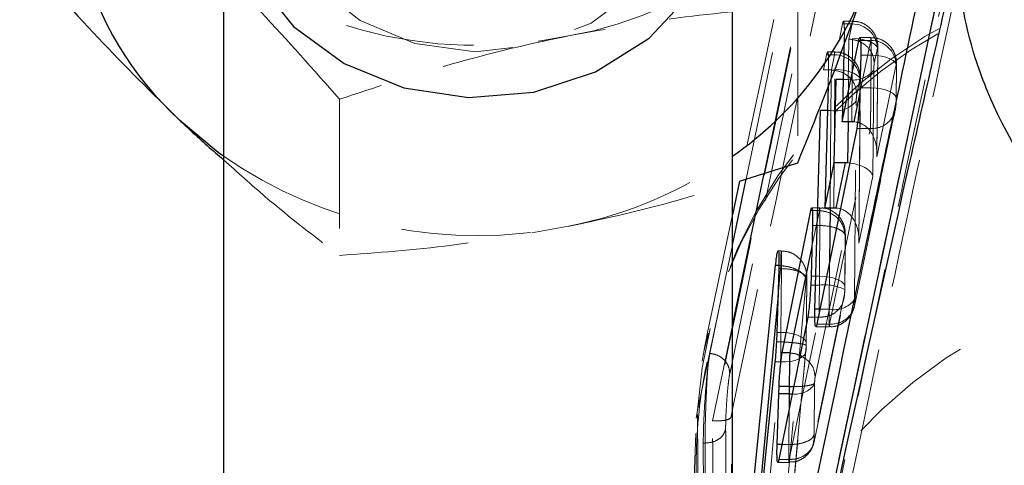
# Model space of a CAD drawing. Header units: millimetres. Extents: x 60 to 704, y 20 to 284.
# Tile 22 of 38: x 280.49 to 290.16, y 253.15 to 257.52. Entities that reach past the tile are written whole.
import ezdxf

# ---------------------------------------------------------------- set-up
doc = ezdxf.new("R2010")
doc.units = ezdxf.units.MM
doc.linetypes.add('HIDDEN', pattern=[1.905, 1.27, -0.635])

msp = doc.modelspace()

# ---------------------------------------------------------------- linework, layer by layer
at = {"color": 7, "linetype": 'HIDDEN', "lineweight": 18}
for p, q in [((287.802, 256.0134), (289.615, 264.7027)), ((288.8485, 260.7217), (287.4643, 254.0467)), ((288.1327, 257.6523), (288.1327, 256.117)), ((288.5419, 257.3341), (288.5715, 257.4823)), ((288.5715, 257.4823), (288.5795, 257.509)), ((288.6665, 257.4823), (288.5715, 257.4823)), ((288.6683, 257.5105), (288.5814, 257.5105)), ((288.6665, 257.4823), (288.6355, 257.3341)), ((288.8517, 257.3488), (288.7421, 257.3488)), ((288.6355, 257.3341), (288.6355, 257.3341)), ((288.6629, 256.5219), (288.6705, 257.3376)), ((288.8499, 257.3206), (288.732, 257.3206)), ((288.8499, 257.3206), (288.7429, 256.8084)), ((288.8845, 257.0963), (288.9155, 257.2446)), ((288.3872, 257.0307), (288.4166, 257.1789)), ((288.4945, 257.1789), (288.4166, 257.1789)), ((288.4963, 257.2071), (288.4264, 257.2071)), ((288.4945, 257.1789), (288.4635, 257.0306)), ((288.8539, 257.1758), (288.7517, 257.1758)), ((288.8509, 256.8556), (288.8539, 257.1758)), ((288.9195, 257.2205), (288.9099, 256.1783)), ((288.911, 256.2063), (288.9205, 257.2294)), ((288.9099, 256.1783), (289.0989, 257.0829)), ((289.1029, 257.0588), (289.0999, 256.7392)), ((289.1009, 256.748), (289.1039, 257.0677)), ((288.4635, 257.0307), (288.3872, 257.0307)), ((288.4349, 257.0342), (288.4309, 256.8816)), ((288.4635, 257.0306), (288.4635, 257.0307)), ((288.4859, 255.6746), (288.4985, 257.0342)), ((288.87, 255.9876), (288.8797, 257.0293)), ((288.6307, 256.9353), (288.5807, 256.9353)), ((288.6307, 256.9353), (288.6268, 256.5219)), ((288.7125, 256.7929), (288.7435, 256.9412)), ((288.7475, 256.9171), (288.7328, 255.3309)), ((288.7339, 255.359), (288.7485, 256.926)), ((288.7485, 256.926), (288.7475, 256.9171)), ((288.8509, 256.8556), (288.7445, 256.8556)), ((283.6297, 256.7434), (283.6297, 255.2082)), ((288.6896, 254.7749), (288.7077, 256.7259)), ((289.0951, 256.672), (288.6936, 254.7508)), ((289.0999, 256.7392), (289.1009, 256.748)), ((288.4586, 256.6319), (288.4244, 256.6319)), ((288.4586, 256.6319), (288.4498, 255.6746)), ((288.6893, 254.7109), (289.0908, 256.6321)), ((288.4445, 254.5355), (288.8461, 256.4568)), ((288.8461, 256.4568), (288.7125, 256.4568)), ((288.7328, 255.3309), (288.87, 255.9876)), ((287.4909, 255.6083), (287.2372, 254.4067)), ((288.3463, 255.649), (288.26, 255.649)), ((288.3482, 255.6776), (288.2699, 255.6776)), ((288.3463, 255.6489), (288.2725, 255.2959)), ((288.3463, 255.649), (288.3463, 255.6489)), ((288.3507, 255.5027), (288.2783, 255.5027)), ((288.3033, 254.0141), (288.5953, 255.4112)), ((288.3461, 255.006), (288.3507, 255.5027)), ((288.5997, 255.3845), (288.5951, 254.8886)), ((288.5961, 254.8975), (288.6007, 255.3935)), ((288.5997, 255.3845), (288.6005, 255.3935)), ((287.9706, 255.2538), (287.9401, 255.2538)), ((288.4449, 255.1456), (288.4405, 254.6802)), ((287.9659, 255.1087), (287.9392, 254.8189)), ((287.973, 255.0793), (287.9472, 255.0793)), ((287.9658, 255.1089), (287.948, 255.1089)), ((287.9658, 255.1089), (287.9659, 255.1087)), ((287.9672, 254.4536), (287.973, 255.0793)), ((287.973, 255.0793), (287.973, 255.0793)), ((287.9707, 252.3146), (288.2148, 254.9663)), ((288.222, 254.9608), (288.2162, 254.3361)), ((288.2172, 254.3451), (288.223, 254.9699)), ((288.3461, 255.006), (288.2644, 255.006)), ((288.3458, 254.9173), (288.2609, 254.9173)), ((288.5951, 254.8886), (288.5948, 254.8741)), ((287.148, 253.6853), (287.3753, 254.7531)), ((287.3753, 254.7531), (287.27, 254.2462)), ((288.2936, 253.3801), (288.5855, 254.7773)), ((288.5898, 254.8172), (288.2979, 253.4203)), ((288.4405, 254.6802), (288.3499, 254.6802)), ((288.0489, 253.2049), (288.3408, 254.6019)), ((288.3408, 254.6019), (288.2306, 254.6019)), ((288.4445, 254.5355), (288.3203, 254.5355)), ((288.3408, 254.6019), (288.3408, 254.6019)), ((287.2954, 253.5856), (287.4909, 254.5226)), ((287.9672, 254.4536), (287.9279, 254.4536)), ((288.3103, 254.5073), (288.4428, 254.5073)), ((287.9668, 254.3603), (287.9239, 254.3603)), ((287.9668, 254.3603), (287.9669, 254.3603)), ((287.1925, 254.1707), (287.2123, 254.2798)), ((288.2137, 254.2854), (288.0126, 252.1154)), ((288.0151, 252.1312), (288.2136, 254.2736)), ((288.2159, 254.3206), (288.2137, 254.2854)), ((288.2162, 254.3361), (288.2159, 254.3206)), ((288.2159, 254.3206), (288.2162, 254.3228)), ((287.7921, 252.3026), (287.9647, 254.1648)), ((287.9647, 254.1648), (287.909, 254.1648)), ((288.2981, 253.943), (288.2984, 253.956)), ((288.2935, 253.4472), (288.2981, 253.943)), ((287.1355, 253.6117), (287.148, 253.6853)), ((288.0477, 253.6995), (288.0445, 253.3519)), ((287.0883, 252.1901), (287.1355, 253.6117)), ((287.3018, 253.5853), (287.2954, 253.5856)), ((288.2979, 253.4203), (288.289, 253.3814)), ((287.2049, 253.3663), (287.249, 247.3492)), ((287.2222, 253.3663), (287.2049, 253.3663)), ((287.2673, 247.3492), (287.2222, 253.3663)), ((288.0445, 253.3519), (287.9773, 253.3519)), ((288.0489, 253.2049), (287.9475, 253.2049)), ((288.0489, 253.2049), (288.0489, 253.2049)), ((287.9376, 253.1765), (288.0469, 253.1765))]:
    msp.add_line(p, q, dxfattribs=at)
at = {"color": 7, "linetype": 'Continuous', "lineweight": 25}
for p, q in [((282.4909, 258.9434), (282.4909, 237.3426)), ((287.4909, 237.8785), (287.4909, 258.9434)), ((287.4909, 248.2685), (289.5991, 258.1788)), ((288.5904, 257.3376), (288.5707, 256.5219)), ((288.5707, 256.5219), (288.732, 257.3206)), ((288.7517, 257.1758), (288.7445, 256.8556)), ((288.4309, 256.8816), (288.3996, 255.6746)), ((288.4894, 256.1194), (288.5099, 256.9353)), ((288.302, 254.6802), (288.3548, 256.6319)), ((288.6629, 256.5219), (288.5707, 256.5219)), ((288.7125, 256.4568), (288.3203, 254.5355)), ((287.5604, 255.9378), (288.1327, 256.117)), ((288.3996, 255.6746), (288.4894, 256.1194)), ((288.5989, 256.1194), (288.4894, 256.1194)), ((288.5989, 256.1194), (288.5058, 255.6742)), ((287.4909, 254.5226), (287.802, 256.0134)), ((287.4909, 255.3099), (287.6255, 255.9581)), ((287.5604, 255.9378), (287.4909, 255.6083)), ((287.98, 254.2519), (288.26, 255.649)), ((288.4859, 255.6746), (288.3996, 255.6746)), ((288.2783, 255.5027), (288.2644, 255.006)), ((287.6601, 252.6031), (287.9147, 255.1089)), ((287.9472, 255.0793), (287.9279, 254.4536)), ((288.2644, 255.006), (288.2609, 254.9173)), ((288.2306, 254.6019), (287.9475, 253.2049)), ((287.9279, 254.4536), (287.9239, 254.3603)), ((288.0543, 254.2519), (287.98, 254.2519)), ((288.0543, 254.2519), (288.0543, 254.2519)), ((287.909, 254.1648), (287.7175, 252.3026)), ((287.9457, 253.8486), (287.9487, 253.9216)), ((288.0494, 253.9216), (287.9487, 253.9216)), ((288.0494, 253.9216), (288.0494, 253.9216)), ((287.9301, 253.3519), (287.9457, 253.8486)), ((288.0491, 253.8486), (287.9457, 253.8486))]:
    msp.add_line(p, q, dxfattribs=at)
at = {"color": 8, "linetype": 'Continuous', "lineweight": 25}
for p, q in [((288.5807, 256.9353), (288.5099, 256.9353)), ((288.7429, 256.8084), (288.6829, 256.5215)), ((288.4244, 256.6319), (288.3548, 256.6319)), ((288.6268, 256.5219), (288.6231, 256.1183)), ((288.4498, 255.6746), (288.4449, 255.1456)), ((288.2725, 255.2959), (288.0543, 254.2519)), ((287.948, 255.1089), (287.9147, 255.1089)), ((287.9392, 254.8189), (287.735, 252.6019)), ((288.3499, 254.6802), (288.302, 254.6802)), ((288.0494, 253.9216), (288.0928, 253.9217)), ((288.0491, 253.8486), (288.0477, 253.6995)), ((288.0491, 253.8486), (288.0791, 253.8491)), ((287.9773, 253.3519), (287.9301, 253.3519))]:
    msp.add_line(p, q, dxfattribs=at)
at = {"color": 7, "linetype": 'HIDDEN', "lineweight": 18, "flags": 128}
for points in [[(284.372, 257.2907), (283.8317, 257.5167), (283.3853, 257.8681), (283.069, 258.3165), (282.9084, 258.8255), (282.9165, 259.3539), (283.0927, 259.8589), (283.4226, 260.2996), (283.8796, 260.6402), (284.4266, 260.8532), (285.0193, 260.9213), (285.6098, 260.839), (286.1501, 260.613), (286.5965, 260.2616), (286.9128, 259.8132), (287.0734, 259.3042), (287.0653, 258.7758), (286.8891, 258.2708), (286.5592, 257.8301), (286.1022, 257.4895), (285.5552, 257.2765), (284.9624, 257.2084), (284.372, 257.2907)], [(287.6255, 255.9581), (287.9533, 257.5365), (288.6558, 260.9189)], [(288.6705, 257.3376), (288.722, 257.3349), (288.7712, 257.3278), (288.8162, 257.3166), (288.8549, 257.3018), (288.8857, 257.284), (288.9073, 257.2639), (288.9187, 257.2424), (288.9195, 257.2205)], [(288.4963, 257.2033), (288.4954, 257.1991), (288.4945, 257.1789), (288.4945, 257.1789), (288.4945, 257.1789)], [(289.1029, 257.0588), (289.1021, 257.0807), (289.0907, 257.1021), (289.0691, 257.1222), (289.0383, 257.14), (288.9996, 257.1549), (288.9546, 257.1661), (288.9054, 257.1732), (288.8539, 257.1758)], [(288.4985, 257.0342), (288.55, 257.0315), (288.5992, 257.0244), (288.6442, 257.0132), (288.6829, 256.9984), (288.7137, 256.9805), (288.7353, 256.9605), (288.7467, 256.939), (288.7485, 256.926)], [(289.1009, 256.748), (289.0991, 256.7609), (289.0877, 256.7823), (289.0661, 256.8022), (289.0353, 256.82), (288.9966, 256.8347), (288.9517, 256.8459), (288.9024, 256.8529), (288.8509, 256.8556)], [(287.3753, 254.7531), (287.4305, 255.019), (287.4909, 255.3099)], [(288.5951, 254.8886), (288.5943, 254.9106), (288.5829, 254.9321), (288.5613, 254.9522), (288.5305, 254.9701), (288.4918, 254.985), (288.4468, 254.9962), (288.3976, 255.0033), (288.3461, 255.006)], [(287.9672, 254.4536), (288.0187, 254.4509), (288.068, 254.4438), (288.1129, 254.4326), (288.1516, 254.4177), (288.1824, 254.3998), (288.204, 254.3797), (288.2154, 254.3581), (288.2162, 254.3361)], [(288.2137, 254.2854), (288.2107, 254.2592), (288.1978, 254.2344), (288.1754, 254.2122), (288.1445, 254.1934), (288.1063, 254.1787), (288.0624, 254.1689), (288.0146, 254.1642), (287.9647, 254.1648)]]:
    msp.add_lwpolyline(points, dxfattribs=at)
at = {"color": 7, "linetype": 'Continuous', "lineweight": 25, "flags": 128}
for points in [[(282.8061, 257.9224), (283.1794, 257.4572), (283.6762, 257.0933), (284.2626, 256.8556)], [(284.2626, 256.8556), (284.8986, 256.76), (285.5409, 256.8133), (286.1458, 257.0118), (286.6719, 257.3418), (287.0834, 257.7811)], [(282.4909, 256.1828), (282.4391, 256.2201), (282.0588, 256.5379)]]:
    msp.add_lwpolyline(points, dxfattribs=at)
at = {"color": 7, "linetype": 'Continuous', "lineweight": 25}
for centre, radius, start, end in [((284.2473, 258.9418), 3.2509, 161.2719, 227.68604), ((285.4498, 259.1214), 3.578, 304.78281, 340.05924)]:
    msp.add_arc(centre, radius, start, end, dxfattribs=at)
at = {"color": 7, "linetype": 'HIDDEN', "lineweight": 18}
for centre, radius, start, end in [((285.2265, 261.1525), 3.8439, 279.80649, 338.92545), ((284.9834, 261.6025), 4.3317, 227.53492, 281.9621), ((291.7847, 253.3822), 4.6465, 95.70184, 176.2594), ((291.806, 253.2852), 4.7002, 96.01345, 167.78365), ((288.6667, 257.2332), 0.2491, 2.6141, 90.04391), ((288.8501, 257.0715), 0.2491, 2.6184, 90.0452), ((288.4947, 256.9298), 0.2491, 2.61335, 90.04949), ((288.6782, 257.1863), 0.2555, 259.28193, 322.06887), ((288.5062, 256.8829), 0.2555, 259.28256, 322.07133), ((288.8668, 256.6845), 0.2286, 264.79495, 356.88082), ((288.5415, 256.7382), 0.5594, 349.0668, 0.94377), ((284.9856, 259.7843), 4.3811, 235.2906, 281.79596), ((285.064, 259.6392), 4.2234, 281.15626, 305.07358), ((292.3606, 250.0859), 4.9615, 100.01418, 175.88604), ((288.3989, 254.4848), 0.4358, 63.28812, 97.00076), ((288.4879, 254.9307), 0.2549, 259.30333, 322.31711), ((288.4653, 254.7632), 0.2286, 264.79697, 356.88287), ((288.1065, 254.0877), 0.2402, 263.46483, 322.93777)]:
    msp.add_arc(centre, radius, start, end, dxfattribs=at)
at = {"color": 7, "linetype": 'Continuous', "lineweight": 25}
for centre, major_axis, ratio, start_param, end_param in [((288.6629, 256.416), (0.25, 0), 0.423641, 1.49085, 1.570794), ((288.5989, 255.8929), (0.251, 0), 0.902378, 1.474051, 1.570702), ((288.4859, 255.5687), (0.25, 0), 0.423641, 1.49085, 1.570794), ((288.0541, 253.9781), (0.0026, 0.3066), 0.014137, 1.756121, 2.00733)]:
    msp.add_ellipse(centre, major_axis=major_axis, ratio=ratio, start_param=start_param, end_param=end_param, dxfattribs=at)
at = {"color": 7, "linetype": 'HIDDEN', "lineweight": 18}
for centre, major_axis, ratio, start_param, end_param in [((288.6608, 256.1895), (0.0358, 0.3311), 0.747897, 4.759211, 6.338361), ((288.621, 255.9988), (0.2495, -0.027), 0.474811, 0.131191, 1.61369), ((288.4838, 255.3422), (0.0358, 0.3311), 0.747897, 4.759211, 6.338361), ((288.3417, 254.8789), (0.0022, 0.2993), 0.012628, 4.841333, 5.150784), ((287.9629, 254.3265), (0.0022, 0.299), 0.012559, 4.82564, 5.150974), ((287.9624, 254.3254), (0.0025, 0.3045), 0.013715, 4.157095, 4.827443)]:
    msp.add_ellipse(centre, major_axis=major_axis, ratio=ratio, start_param=start_param, end_param=end_param, dxfattribs=at)
for points, knots in [([(289.8607, 266.8461), (289.7262, 266.205), (288.964, 262.5706), (288.1943, 258.9333), (287.5604, 255.9378)], [0, 0, 0, 0, 0.176413, 1, 1, 1, 1]), ([(287.4772, 253.6311), (287.8738, 255.53), (288.6625, 259.306), (289.4454, 263.0807), (289.8346, 264.9571)], [0, 0, 0, 0, 0.502896, 1, 1, 1, 1]), ([(289.6166, 264.7027), (289.2326, 262.8525), (288.4638, 259.1478), (287.6897, 255.4413), (287.3018, 253.5855), (287.3018, 253.5853)], [0, 0, 0, 0, 0.499409, 0.999939, 1, 1, 1, 1]), ([(289.7794, 258.7966), (289.399, 257.0075), (288.6395, 253.4346), (287.894, 249.862), (287.5219, 248.0785)], [0, 0, 0, 0, 0.50076, 1, 1, 1, 1]), ([(283.6297, 256.7434), (283.3746, 257.0332), (282.8597, 257.6179), (282.3274, 258.1424), (282.0588, 258.407)], [0, 0, 0, 0, 0.495458, 1, 1, 1, 1]), ([(287.4883, 247.4468), (288.0178, 249.9701), (288.7808, 253.6054), (289.563, 257.241), (289.8023, 258.3532)], [0, 0, 0, 0, 0.694083, 1, 1, 1, 1]), ([(289.6001, 258.1785), (289.3608, 257.0669), (288.5786, 253.4334), (287.8157, 249.799), (287.2862, 247.2766)], [0, 0, 0, 0, 0.305926, 1, 1, 1, 1]), ([(288.1327, 257.6523), (287.767, 257.6252), (287.029, 257.5704), (286.2661, 257.4338), (285.8812, 257.3648)], [0, 0, 0, 0, 0.495458, 1, 1, 1, 1]), ([(288.5814, 257.5069), (288.583, 257.5067), (288.5868, 257.5061), (288.5903, 257.466), (288.5916, 257.4058), (288.5907, 257.3569), (288.5904, 257.3376)], [0, 0, 0, 0, 0.2108414, 0.5082265, 0.805394, 1, 1, 1, 1]), ([(288.9201, 257.2297), (288.9202, 257.2398), (288.9205, 257.2642), (288.9166, 257.3026), (288.9025, 257.3552), (288.8705, 257.4148), (288.8106, 257.4715), (288.7382, 257.5069), (288.6885, 257.5068), (288.6683, 257.5068)], [0, 0, 0, 0, 0.077674, 0.187887, 0.290738, 0.456392, 0.655194, 0.859961, 1, 1, 1, 1]), ([(285.8812, 257.3648), (285.8278, 257.3539), (285.4237, 257.2708), (284.6617, 257.0805), (283.9758, 256.8565), (283.6297, 256.7434)], [0, 0, 0, 0, 0.070047, 0.530762, 1, 1, 1, 1]), ([(288.8539, 257.1758), (288.8539, 257.1758), (288.8539, 257.2062), (288.8538, 257.263), (288.8533, 257.3237), (288.8519, 257.3528), (288.8516, 257.3473), (288.8493, 257.3293), (288.8499, 257.3206), (288.8499, 257.3206)], [0, 0, 0, 0, 0.000128, 0.214649, 0.432791, 0.65161, 0.868652, 0.999872, 1, 1, 1, 1]), ([(289.1035, 257.0679), (289.1036, 257.078), (289.1039, 257.1024), (289.1, 257.1406), (289.086, 257.1931), (289.0541, 257.2528), (288.9944, 257.3095), (288.9219, 257.3451), (288.872, 257.3451), (288.8517, 257.3451)], [0, 0, 0, 0, 0.077385, 0.187139, 0.289956, 0.455493, 0.654124, 0.858803, 1, 1, 1, 1]), ([(288.6355, 257.3341), (288.6352, 257.3242), (288.6344, 257.2979), (288.6333, 257.2306), (288.6314, 257.1354), (288.6326, 257.0323), (288.6272, 256.9657), (288.6307, 256.9353), (288.6307, 256.9353)], [0, 0, 0, 0, 0.131053, 0.350676, 0.569028, 0.784711, 0.999871, 1, 1, 1, 1]), ([(288.9155, 257.2446), (288.9158, 257.2458), (288.9166, 257.2491), (288.9178, 257.2499), (288.9188, 257.245), (288.9195, 257.235), (288.9195, 257.2252), (288.9195, 257.2205)], [0, 0, 0, 0, 0.130185, 0.345787, 0.56549, 0.788442, 1, 1, 1, 1]), ([(288.4166, 257.1789), (288.4194, 257.1902), (288.4249, 257.2127), (288.4312, 257.2038), (288.4352, 257.1634), (288.4362, 257.1023), (288.4353, 257.0535), (288.4349, 257.0342)], [0, 0, 0, 0, 0.215104, 0.430229, 0.644896, 0.859403, 1, 1, 1, 1]), ([(288.748, 256.9262), (288.7482, 256.9377), (288.7485, 256.9667), (288.7422, 257.0134), (288.7217, 257.0719), (288.6809, 257.1329), (288.6118, 257.1834), (288.5441, 257.2093), (288.5053, 257.2044), (288.4963, 257.2032)], [0, 0, 0, 0, 0.088931, 0.224284, 0.342702, 0.519061, 0.727717, 0.936794, 1, 1, 1, 1]), ([(288.8797, 257.0293), (288.8798, 257.0347), (288.88, 257.0457), (288.8809, 257.0633), (288.8821, 257.0793), (288.8834, 257.0904), (288.8842, 257.0947), (288.8845, 257.0963)], [0, 0, 0, 0, 0.218942, 0.437876, 0.656685, 0.872692, 1, 1, 1, 1]), ([(289.0989, 257.0829), (289.0992, 257.0841), (289.1, 257.0874), (289.1012, 257.0881), (289.1022, 257.0833), (289.1029, 257.0732), (289.1029, 257.0635), (289.1029, 257.0588)], [0, 0, 0, 0, 0.130506, 0.34619, 0.565843, 0.788523, 1, 1, 1, 1]), ([(288.4635, 257.0306), (288.4632, 257.0208), (288.4624, 256.9945), (288.4612, 256.9271), (288.4594, 256.8319), (288.4606, 256.7289), (288.4552, 256.6623), (288.4586, 256.6319), (288.4586, 256.6319)], [0, 0, 0, 0, 0.131105, 0.350839, 0.569142, 0.784684, 0.999871, 1, 1, 1, 1]), ([(288.7077, 256.7259), (288.7078, 256.7313), (288.708, 256.7423), (288.7089, 256.7599), (288.7101, 256.7759), (288.7114, 256.787), (288.7122, 256.7913), (288.7125, 256.7929)], [0, 0, 0, 0, 0.218865, 0.437714, 0.656589, 0.872731, 1, 1, 1, 1]), ([(288.8461, 256.4568), (288.8461, 256.4568), (288.8466, 256.4711), (288.8476, 256.5102), (288.8488, 256.5927), (288.8505, 256.6898), (288.8491, 256.7807), (288.8533, 256.8348), (288.8509, 256.8555), (288.8509, 256.8556)], [0, 0, 0, 0, 0.000128, 0.215906, 0.428291, 0.639927, 0.853208, 0.999871, 1, 1, 1, 1]), ([(282.4909, 256.1489), (282.6282, 256.0252), (283.0145, 255.6772), (283.3886, 255.392), (283.6297, 255.2082)], [0, 0, 0, 0, 0.355391, 1, 1, 1, 1]), ([(285.8812, 255.4957), (285.9345, 255.5066), (286.3386, 255.5899), (286.9065, 255.7272), (287.4037, 255.8873), (287.5604, 255.9378)], [0, 0, 0, 0, 0.094298, 0.714515, 1, 1, 1, 1]), ([(288.3507, 255.5027), (288.3507, 255.5027), (288.3507, 255.5216), (288.3507, 255.569), (288.3504, 255.6178), (288.3497, 255.6587), (288.3488, 255.6818), (288.3475, 255.6759), (288.3466, 255.6577), (288.3463, 255.649), (288.3463, 255.649)], [0, 0, 0, 0, 0.0001261, 0.131768, 0.3465736, 0.4394332, 0.6541177, 0.8704655, 0.999874, 1, 1, 1, 1]), ([(288.3463, 255.6489), (288.3743, 255.6454), (288.4303, 255.6383), (288.5049, 255.5965), (288.5495, 255.5492), (288.5858, 255.488), (288.5911, 255.4448), (288.5953, 255.4112)], [0, 0, 0, 0, 0.2137714, 0.4275427, 0.6413141, 0.7213768, 1, 1, 1, 1]), ([(288.6006, 255.3796), (288.6007, 255.3972), (288.601, 255.4266), (288.596, 255.4734), (288.581, 255.5267), (288.5436, 255.5916), (288.4772, 255.6475), (288.4045, 255.6776), (288.3614, 255.6745), (288.3483, 255.6735)], [0, 0, 0, 0, 0.1299316, 0.2179344, 0.3410129, 0.4956308, 0.7128785, 0.9122407, 1, 1, 1, 1]), ([(283.6297, 255.2082), (283.9954, 255.2353), (284.7334, 255.2901), (285.4963, 255.4267), (285.8812, 255.4957)], [0, 0, 0, 0, 0.495458, 1, 1, 1, 1]), ([(288.6005, 255.3935), (288.6006, 255.394), (288.6014, 255.4021), (288.5947, 255.4222), (288.5669, 255.4521), (288.5098, 255.4796), (288.4351, 255.4986), (288.3788, 255.5013), (288.3507, 255.5027)], [0, 0, 0, 0, 0.0082389, 0.1434106, 0.3575589, 0.5717061, 0.7858531, 1, 1, 1, 1]), ([(288.5953, 255.4112), (288.5956, 255.4126), (288.5965, 255.4162), (288.5978, 255.4171), (288.5987, 255.4129), (288.5994, 255.4054), (288.5997, 255.3966), (288.5997, 255.3878), (288.5997, 255.3845)], [0, 0, 0, 0, 0.128897, 0.343229, 0.557503, 0.651134, 0.8703, 1, 1, 1, 1]), ([(287.973, 255.0793), (287.973, 255.0793), (287.973, 255.0866), (287.9731, 255.124), (287.9729, 255.1844), (287.9722, 255.2274), (287.9713, 255.2521), (287.9702, 255.2583), (287.9686, 255.231), (287.9671, 255.1772), (287.9662, 255.1305), (287.9658, 255.1089), (287.9658, 255.1089)], [0, 0, 0, 0, 0.000094, 0.03712, 0.193807, 0.353326, 0.413451, 0.570601, 0.727658, 0.883236, 0.999908, 1, 1, 1, 1]), ([(288.2227, 254.9732), (288.2228, 254.9826), (288.2229, 255.0034), (288.2202, 255.0358), (288.2095, 255.0865), (288.1805, 255.1476), (288.1234, 255.2072), (288.0503, 255.2474), (287.996, 255.2502), (287.9707, 255.2515)], [0, 0, 0, 0, 0.072117, 0.159035, 0.254784, 0.435619, 0.623981, 0.824821, 1, 1, 1, 1]), ([(287.9659, 255.1087), (287.9939, 255.1054), (288.0499, 255.0987), (288.1245, 255.0711), (288.1813, 255.0341), (288.2041, 255.003), (288.2128, 254.9803), (288.2139, 254.9723), (288.2148, 254.9663)], [0, 0, 0, 0, 0.220514, 0.441028, 0.661542, 0.882056, 0.909898, 1, 1, 1, 1]), ([(287.973, 255.0793), (288.0012, 255.0779), (288.0574, 255.0751), (288.1322, 255.0562), (288.1891, 255.0286), (288.2177, 254.9983), (288.2241, 254.9751), (288.2225, 254.964), (288.222, 254.9608)], [0, 0, 0, 0, 0.2032199, 0.4064399, 0.6096603, 0.812882, 0.9462757, 1, 1, 1, 1]), ([(288.2148, 254.9663), (288.2152, 254.97), (288.2161, 254.9788), (288.2176, 254.9884), (288.2192, 254.9934), (288.2203, 254.9923), (288.2212, 254.9878), (288.2219, 254.9798), (288.2221, 254.9688), (288.2221, 254.962), (288.222, 254.9608)], [0, 0, 0, 0, 0.1170868, 0.2733343, 0.42927, 0.5852067, 0.6452289, 0.8061973, 0.9670698, 1, 1, 1, 1]), ([(288.3408, 254.6019), (288.3408, 254.6019), (288.3412, 254.6122), (288.3421, 254.6437), (288.3438, 254.7155), (288.344, 254.8133), (288.3474, 254.8835), (288.3458, 254.9173), (288.3458, 254.9173)], [0, 0, 0, 0, 0.000113, 0.190272, 0.462637, 0.732702, 0.999843, 1, 1, 1, 1]), ([(288.5866, 254.7831), (288.588, 254.7916), (288.5916, 254.8125), (288.5946, 254.8498), (288.5956, 254.8774), (288.596, 254.8892)], [0, 0, 0, 0, 0.280307, 0.691094, 1, 1, 1, 1]), ([(288.5948, 254.8741), (288.5945, 254.8678), (288.594, 254.8551), (288.5926, 254.8375), (288.5912, 254.8244), (288.5902, 254.8193), (288.5898, 254.8172)], [0, 0, 0, 0, 0.271686, 0.543438, 0.813078, 1, 1, 1, 1]), ([(288.5956, 254.8763), (288.5957, 254.8781), (288.5959, 254.8853), (288.596, 254.8924), (288.5961, 254.8977)], [0, 0, 0, 0, 0.247197, 1, 1, 1, 1]), ([(288.6936, 254.7508), (288.6933, 254.7495), (288.6925, 254.7462), (288.6913, 254.7455), (288.6902, 254.7503), (288.6896, 254.7604), (288.6896, 254.7701), (288.6896, 254.7749)], [0, 0, 0, 0, 0.131199, 0.346694, 0.566039, 0.788569, 1, 1, 1, 1]), ([(288.4405, 254.6802), (288.4405, 254.6802), (288.4405, 254.6498), (288.4406, 254.5931), (288.4411, 254.5324), (288.4428, 254.5033), (288.4419, 254.5088), (288.4462, 254.5268), (288.4445, 254.5355), (288.4445, 254.5355)], [0, 0, 0, 0, 0.0001279, 0.2146063, 0.4328941, 0.651594, 0.8682764, 0.9998717, 1, 1, 1, 1]), ([(288.4428, 254.5111), (288.4533, 254.5101), (288.4917, 254.5063), (288.5513, 254.5288), (288.6095, 254.5672), (288.6483, 254.6114), (288.6723, 254.6543), (288.6833, 254.6858), (288.6877, 254.7036), (288.6888, 254.7087), (288.6892, 254.7106), (288.6893, 254.7108), (288.6893, 254.7108)], [0, 0, 0, 0, 0.0912564, 0.3318739, 0.5272378, 0.693344, 0.8346095, 0.9516986, 0.9819459, 0.9986997, 0.9998769, 1, 1, 1, 1]), ([(287.2382, 254.4061), (287.2318, 254.3773), (287.2225, 254.3353), (287.2154, 254.2927), (287.2132, 254.2794)], [0, 0, 0, 0, 0.685668, 1, 1, 1, 1]), ([(288.2162, 254.3228), (288.2164, 254.3232), (288.217, 254.3254), (288.2097, 254.3309), (288.1829, 254.3395), (288.1259, 254.3488), (288.0512, 254.3563), (287.995, 254.359), (287.9669, 254.3603)], [0, 0, 0, 0, 0.030054, 0.143599, 0.357699, 0.571799, 0.785899, 1, 1, 1, 1]), ([(288.2167, 254.3225), (288.2168, 254.3244), (288.217, 254.3321), (288.2171, 254.3396), (288.2172, 254.3452)], [0, 0, 0, 0, 0.247164, 1, 1, 1, 1]), ([(287.27, 254.2462), (287.2648, 254.2171), (287.258, 254.179), (287.2509, 254.1192), (287.2492, 254.1053)], [0, 0, 0, 0, 0.765723, 1, 1, 1, 1]), ([(287.27, 254.2462), (287.2899, 254.2433), (287.3322, 254.237), (287.3903, 254.2046), (287.4309, 254.1615), (287.4595, 254.108), (287.4624, 254.0704), (287.4643, 254.0467)], [0, 0, 0, 0, 0.188958, 0.402808, 0.61804, 0.759141, 1, 1, 1, 1]), ([(288.2136, 254.2733), (288.2139, 254.2774), (288.2153, 254.2933), (288.2161, 254.3104), (288.2167, 254.3232)], [0, 0, 0, 0, 0.257826, 1, 1, 1, 1]), ([(287.2424, 254.1607), (287.2405, 254.1525), (287.1682, 253.8385), (287.1277, 253.3529), (287.1333, 252.8772), (287.1354, 252.7056)], [0, 0, 0, 0, 0.016779, 0.645265, 1, 1, 1, 1]), ([(288.1548, 254.2278), (288.1817, 254.213), (288.2373, 254.1823), (288.2926, 254.1036), (288.2997, 254.0439), (288.3033, 254.0141)], [0, 0, 0, 0, 0.320215, 0.660108, 1, 1, 1, 1]), ([(287.2492, 254.1053), (287.2463, 254.0796), (287.2383, 254.0074), (287.2259, 253.8631), (287.2141, 253.6844), (287.2066, 253.5148), (287.2047, 253.4142), (287.2049, 253.3712), (287.2049, 253.3664)], [0, 0, 0, 0, 0.11815, 0.332701, 0.546982, 0.760672, 0.97371, 1, 1, 1, 1]), ([(287.2222, 253.3666), (287.2223, 253.4088), (287.2226, 253.4934), (287.2271, 253.663), (287.2339, 253.8402), (287.2417, 253.9941), (287.247, 254.0731), (287.2492, 254.1053)], [0, 0, 0, 0, 0.213215, 0.427064, 0.640144, 0.853696, 1, 1, 1, 1]), ([(287.4643, 254.0467), (287.4641, 254.0457), (287.461, 254.0308), (287.4545, 253.989), (287.4449, 253.9021), (287.4361, 253.7982), (287.4293, 253.6896), (287.4248, 253.586), (287.4245, 253.5343), (287.4244, 253.5084)], [0, 0, 0, 0, 0.011445, 0.176796, 0.341934, 0.506669, 0.670986, 0.835828, 1, 1, 1, 1]), ([(288.0928, 253.9217), (288.1061, 253.9216), (288.1473, 253.9213), (288.2083, 253.9264), (288.2654, 253.9361), (288.2886, 253.9458), (288.2964, 253.9526), (288.2976, 253.9547), (288.2984, 253.956)], [0, 0, 0, 0, 0.12239, 0.379703, 0.637015, 0.894328, 0.932129, 1, 1, 1, 1]), ([(288.2984, 253.956), (288.2986, 253.9601), (288.2989, 253.9701), (288.2999, 253.9862), (288.3011, 253.9991), (288.3023, 254.0084), (288.3029, 254.012), (288.3033, 254.0141)], [0, 0, 0, 0, 0.173691, 0.430919, 0.688276, 0.811074, 1, 1, 1, 1]), ([(287.1918, 246.6618), (287.183, 248.0184), (287.1678, 250.3585), (287.1539, 252.7009), (287.148, 253.6853)], [0, 0, 0, 0, 0.5797188, 1, 1, 1, 1]), ([(287.3389, 248.3303), (287.3385, 248.3786), (287.3351, 248.7756), (287.3201, 250.5274), (287.3063, 252.2309), (287.2954, 253.5856)], [0, 0, 0, 0, 0.027574, 0.226656, 1, 1, 1, 1]), ([(287.3018, 253.5853), (287.3146, 253.5848), (287.3439, 253.5837), (287.3887, 253.5858), (287.4394, 253.5934), (287.4743, 253.6088), (287.4798, 253.6231), (287.4772, 253.6309), (287.4772, 253.6311)], [0, 0, 0, 0, 0.084473, 0.19149, 0.360719, 0.667058, 0.993489, 1, 1, 1, 1]), ([(287.5219, 248.0785), (287.5211, 248.1657), (287.5175, 248.6017), (287.5021, 250.4526), (287.4883, 252.2162), (287.4772, 253.6311)], [0, 0, 0, 0, 0.047112, 0.235562, 1, 1, 1, 1]), ([(287.4244, 253.5084), (287.425, 253.4213), (287.4281, 252.9853), (287.4414, 251.1541), (287.4558, 249.2357), (287.468, 247.6661), (287.4694, 247.4917)], [0, 0, 0, 0, 0.043478, 0.217388, 0.913028, 1, 1, 1, 1]), ([(288.0468, 253.181), (288.0687, 253.1808), (288.1163, 253.1804), (288.1797, 253.2113), (288.23, 253.2525), (288.2628, 253.2967), (288.2817, 253.3365), (288.2908, 253.3668), (288.2944, 253.3836), (288.2958, 253.3906), (288.2962, 253.3928), (288.2962, 253.3926), (288.2962, 253.3925)], [0, 0, 0, 0, 0.173084, 0.377507, 0.546807, 0.691354, 0.813842, 0.899354, 0.94711, 0.975029, 0.990396, 1, 1, 1, 1]), ([(288.289, 253.3814), (288.2865, 253.3655), (288.2792, 253.3206), (288.2277, 253.2604), (288.1465, 253.2113), (288.0814, 253.207), (288.0489, 253.2049)], [0, 0, 0, 0, 0.153613, 0.435742, 0.717871, 1, 1, 1, 1]), ([(288.2979, 253.4203), (288.2976, 253.4191), (288.2969, 253.4158), (288.2956, 253.4144), (288.2945, 253.4184), (288.2937, 253.4285), (288.2935, 253.4394), (288.2935, 253.4461), (288.2935, 253.4472)], [0, 0, 0, 0, 0.11019, 0.307638, 0.522701, 0.737681, 0.954982, 1, 1, 1, 1]), ([(288.0445, 253.3518), (288.0445, 253.3518), (288.0445, 253.345), (288.0445, 253.3084), (288.0447, 253.249), (288.0454, 253.194), (288.0466, 253.1719), (288.0479, 253.1797), (288.0486, 253.1982), (288.0489, 253.2049)], [0, 0, 0, 0, 0.000095, 0.047789, 0.259524, 0.472389, 0.688239, 0.887368, 1, 1, 1, 1])]:
    msp.add_open_spline(points, degree=3, knots=knots, dxfattribs=at)
at = {"color": 7, "linetype": 'Continuous', "lineweight": 25}
for points, knots in [([(289.4278, 258.2755), (289.4228, 258.2521), (289.225, 257.3228), (288.5748, 254.2499), (287.9383, 251.2), (287.4909, 249.0561)], [0, 0, 0, 0, 0.007626, 0.302408, 1, 1, 1, 1]), ([(280.4879, 258.2014), (280.7431, 257.9117), (281.258, 257.327), (281.7903, 256.8025), (282.0588, 256.5379)], [0, 0, 0, 0, 0.495458, 1, 1, 1, 1]), ([(289.7048, 258.2087), (289.5425, 257.4965), (288.8173, 254.3141), (288.1187, 251.1001), (287.5764, 248.6054)], [0, 0, 0, 0, 0.22378, 1, 1, 1, 1]), ([(288.1327, 256.117), (288.3036, 256.5392), (288.528, 257.0936), (288.7583, 257.7456), (288.8132, 257.9012)], [0, 0, 0, 0, 0.761449, 1, 1, 1, 1]), ([(288.732, 257.3206), (288.7348, 257.3318), (288.7405, 257.3544), (288.7471, 257.3455), (288.7514, 257.3051), (288.7528, 257.2439), (288.752, 257.1951), (288.7517, 257.1758)], [0, 0, 0, 0, 0.2150914, 0.4302007, 0.6449101, 0.8594463, 1, 1, 1, 1]), ([(288.7445, 256.8556), (288.7436, 256.8235), (288.7416, 256.7593), (288.7353, 256.6557), (288.7273, 256.5618), (288.7193, 256.4939), (288.7144, 256.4673), (288.7125, 256.4568)], [0, 0, 0, 0, 0.215111, 0.430203, 0.64571, 0.861423, 1, 1, 1, 1]), ([(282.0588, 256.5379), (282.0961, 256.5024), (282.2407, 256.3647), (282.3843, 256.2408), (282.4909, 256.1489)], [0, 0, 0, 0, 0.257471, 1, 1, 1, 1]), ([(288.26, 255.649), (288.2628, 255.6605), (288.2684, 255.6833), (288.2749, 255.6743), (288.2788, 255.6331), (288.2797, 255.5712), (288.2787, 255.522), (288.2783, 255.5027)], [0, 0, 0, 0, 0.21569, 0.431403, 0.646617, 0.861635, 1, 1, 1, 1]), ([(287.9147, 255.1089), (287.9177, 255.1365), (287.9237, 255.1917), (287.9328, 255.2418), (287.9404, 255.2598), (287.946, 255.242), (287.9488, 255.1912), (287.9486, 255.1304), (287.9475, 255.0897), (287.9472, 255.0793)], [0, 0, 0, 0, 0.158541, 0.317101, 0.475146, 0.632448, 0.789281, 0.946116, 1, 1, 1, 1]), ([(288.2609, 254.9173), (288.2589, 254.8827), (288.255, 254.8135), (288.2465, 254.7164), (288.238, 254.6432), (288.2328, 254.6142), (288.2306, 254.6019)], [0, 0, 0, 0, 0.267959, 0.535904, 0.804081, 1, 1, 1, 1]), ([(288.3058, 254.5158), (288.3043, 254.5271), (288.3013, 254.5495), (288.3005, 254.6123), (288.3015, 254.661), (288.302, 254.6802)], [0, 0, 0, 0, 0.376815, 0.753199, 1, 1, 1, 1]), ([(288.3203, 254.5355), (288.3174, 254.5223), (288.3136, 254.5051), (288.3109, 254.5098), (288.3103, 254.5109)], [0, 0, 0, 0, 0.773536, 1, 1, 1, 1]), ([(287.9239, 254.3603), (287.9218, 254.3256), (287.9177, 254.2567), (287.9119, 254.1953), (287.909, 254.1648)], [0, 0, 0, 0, 0.5035537, 1, 1, 1, 1]), ([(287.9487, 253.9216), (287.9506, 253.956), (287.9544, 254.0247), (287.9628, 254.1234), (287.9717, 254.2041), (287.9774, 254.2366), (287.98, 254.2519)], [0, 0, 0, 0, 0.256795, 0.513574, 0.770661, 1, 1, 1, 1]), ([(288.0543, 254.2519), (288.0543, 254.2519), (288.0539, 254.2414), (288.0533, 254.219), (288.0521, 254.1664), (288.0509, 254.0931), (288.0499, 254.0023), (288.0495, 253.9447), (288.0494, 253.9217), (288.0494, 253.9216)], [0, 0, 0, 0, 0.000151, 0.188311, 0.312715, 0.56991, 0.823328, 0.999849, 1, 1, 1, 1]), ([(287.9475, 253.2049), (287.9447, 253.1935), (287.939, 253.1707), (287.9327, 253.1799), (287.929, 253.2211), (287.9283, 253.2831), (287.9296, 253.3325), (287.9301, 253.3519)], [0, 0, 0, 0, 0.215529, 0.431083, 0.646056, 0.860773, 1, 1, 1, 1])]:
    msp.add_open_spline(points, degree=3, knots=knots, dxfattribs=at)
at = {"color": 8, "linetype": 'Continuous', "lineweight": 25}
for points, knots in [([(291.8659, 254.723), (291.4948, 254.9837), (290.6636, 255.5678), (290.1144, 256.4874), (289.7851, 257.3903), (289.7095, 257.8517), (289.7049, 258.2047), (289.7048, 258.2087)], [0, 0, 0, 0, 0.291999, 0.654153, 0.731555, 0.996967, 1, 1, 1, 1]), ([(288.0543, 254.2519), (288.0886, 254.2499), (288.1248, 254.2477), (288.1532, 254.2289), (288.1548, 254.2278)], [0, 0, 0, 0, 0.945276, 1, 1, 1, 1])]:
    msp.add_open_spline(points, degree=3, knots=knots, dxfattribs=at)
at = {"color": 7, "linetype": 'HIDDEN', "lineweight": 18}
for points in [[(288.6355, 257.3341), (288.6683, 257.3294), (288.7339, 257.32), (288.8165, 257.264), (288.874, 257.1863), (288.881, 257.1263), (288.8845, 257.0963)], [(288.7125, 256.7929), (288.709, 256.8229), (288.702, 256.8829), (288.6445, 256.9606), (288.5619, 257.0166), (288.4963, 257.026), (288.4635, 257.0306)], [(288.5898, 254.8172), (288.5859, 254.7878), (288.5779, 254.7292), (288.5202, 254.6572), (288.4382, 254.6084), (288.3733, 254.6041), (288.3408, 254.6019)], [(287.2222, 253.3667), (287.2473, 253.3688), (287.2975, 253.3731), (287.3621, 253.4053), (287.4096, 253.4516), (287.4195, 253.4894), (287.4244, 253.5083)], [(288.0445, 253.3519), (288.0754, 253.3531), (288.1373, 253.3556), (288.2168, 253.3771), (288.2754, 253.4085), (288.2875, 253.4343), (288.2935, 253.4472)]]:
    msp.add_open_spline(points, degree=3, dxfattribs=at)

doc.saveas('drawing.dxf')
